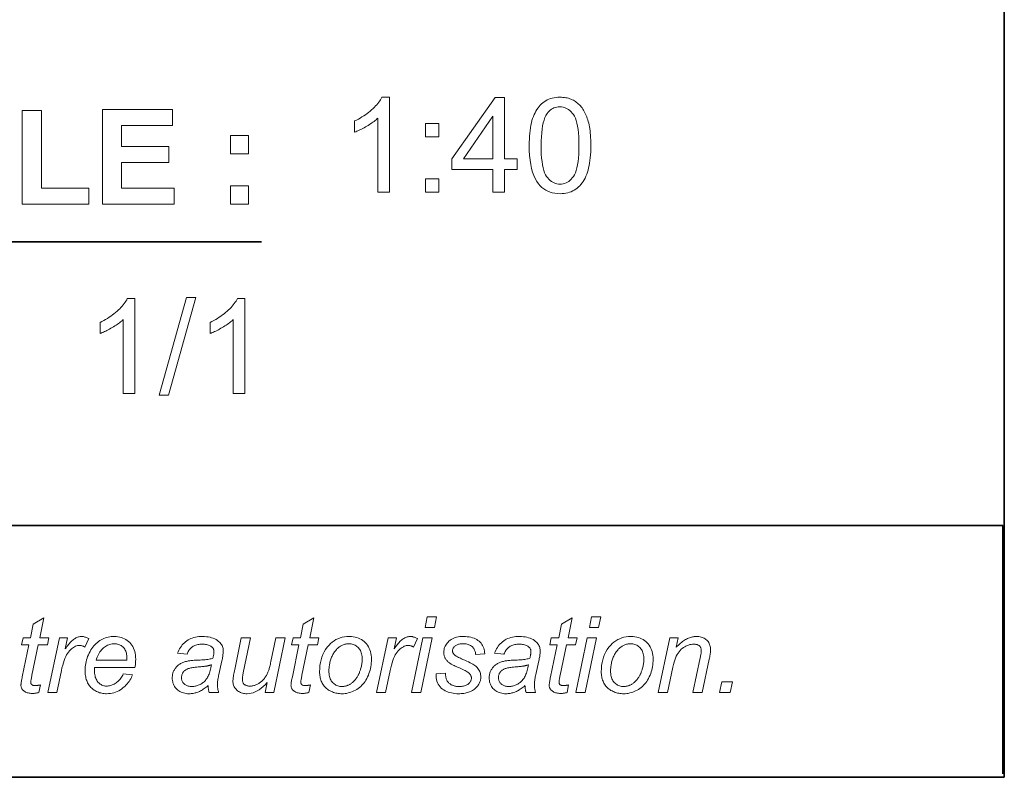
# Model space of a CAD drawing. Extents: x 10 to 410, y 10 to 287.
# Tile 18 of 21: x 384 to 410, y 10 to 30. Entities that reach past the tile are written whole.
import ezdxf

# ---------------------------------------------------------------- set-up
doc = ezdxf.new("R2010")
doc.units = 0

msp = doc.modelspace()

# ---------------------------------------------------------------- linework, layer by layer
at = {"color": 7, "lineweight": 35}
for p, q in [((410, 10), (410, 287)), ((409.96, 16.669), (269.696, 16.669)), ((10, 10), (410, 10))]:
    msp.add_line(p, q, dxfattribs=at)
at = {"color": 7, "lineweight": 35, "ltscale": 0.46082}
msp.add_line((371.912, 24.174), (390.345, 24.174), dxfattribs=at)
at = {"color": 7, "lineweight": 35, "ltscale": 0.164412}
msp.add_line((409.96, 10.093), (409.96, 16.669), dxfattribs=at)
at = {"color": 7, "lineweight": 13}
for points in [[(393.73, 25.492), (393.423, 25.492), (393.423, 27.448), (393.4, 27.427), (393.376, 27.405), (393.351, 27.384), (393.324, 27.363), (393.295, 27.342), (393.265, 27.321), (393.234, 27.3), (393.202, 27.279), (393.168, 27.257), (393.133, 27.236), (393.097, 27.216), (393.062, 27.196), (393.028, 27.178), (392.994, 27.16), (392.962, 27.144), (392.93, 27.128), (392.899, 27.114), (392.868, 27.101), (392.838, 27.089), (392.809, 27.078), (392.809, 27.374), (392.86, 27.399), (392.91, 27.425), (392.958, 27.452), (393.005, 27.479), (393.051, 27.508), (393.095, 27.538), (393.138, 27.569), (393.18, 27.601), (393.22, 27.634), (393.26, 27.668), (393.297, 27.702), (393.332, 27.736), (393.365, 27.77), (393.396, 27.804), (393.424, 27.837), (393.45, 27.871), (393.474, 27.904), (393.496, 27.937), (393.515, 27.969), (393.532, 28.002), (393.73, 28.002)], [(396.471, 25.492), (396.471, 26.09), (395.386, 26.09), (395.386, 26.372), (396.527, 27.992), (396.778, 27.992), (396.778, 26.372), (397.115, 26.372), (397.115, 26.09), (396.778, 26.09), (396.778, 25.492)], [(397.429, 26.725), (397.43, 26.812), (397.433, 26.895), (397.437, 26.975), (397.444, 27.052), (397.452, 27.125), (397.462, 27.194), (397.474, 27.261), (397.487, 27.323), (397.503, 27.383), (397.52, 27.438), (397.539, 27.491), (397.56, 27.541), (397.583, 27.589), (397.607, 27.635), (397.634, 27.678), (397.662, 27.718), (397.691, 27.756), (397.723, 27.792), (397.756, 27.825), (397.791, 27.855), (397.828, 27.883), (397.867, 27.908), (397.908, 27.93), (397.95, 27.949), (397.995, 27.965), (398.041, 27.978), (398.089, 27.989), (398.139, 27.996), (398.191, 28), (398.244, 28.002), (398.284, 28.001), (398.323, 27.999), (398.361, 27.995), (398.397, 27.989), (398.433, 27.982), (398.468, 27.973), (398.502, 27.962), (398.535, 27.95), (398.566, 27.936), (398.597, 27.921), (398.627, 27.904), (398.656, 27.886), (398.684, 27.866), (398.71, 27.845), (398.736, 27.822), (398.76, 27.798), (398.784, 27.772), (398.806, 27.745), (398.828, 27.717), (398.848, 27.687), (398.867, 27.656), (398.886, 27.624), (398.903, 27.59), (398.92, 27.555), (398.936, 27.518), (398.951, 27.48), (398.965, 27.441), (398.979, 27.401), (398.991, 27.359), (399.003, 27.316), (399.014, 27.27), (399.023, 27.222), (399.032, 27.17), (399.039, 27.116), (399.045, 27.058), (399.05, 26.998), (399.054, 26.934), (399.057, 26.867), (399.059, 26.797), (399.059, 26.725), (399.058, 26.638), (399.056, 26.555), (399.051, 26.476), (399.045, 26.4), (399.037, 26.327), (399.027, 26.258), (399.015, 26.192), (399.002, 26.129), (398.986, 26.07), (398.969, 26.014), (398.95, 25.962), (398.929, 25.911), (398.907, 25.863), (398.882, 25.818), (398.856, 25.775), (398.828, 25.734), (398.799, 25.696), (398.767, 25.66), (398.734, 25.627), (398.699, 25.597), (398.662, 25.569), (398.623, 25.543), (398.582, 25.521), (398.54, 25.502), (398.495, 25.486), (398.449, 25.473), (398.4, 25.462), (398.35, 25.455), (398.298, 25.451), (398.244, 25.449), (398.173, 25.452), (398.106, 25.459), (398.041, 25.472), (397.98, 25.491), (397.921, 25.514), (397.866, 25.542), (397.814, 25.576), (397.765, 25.615), (397.719, 25.659), (397.676, 25.708), (397.629, 25.775), (397.587, 25.849), (397.55, 25.931), (397.518, 26.021), (397.491, 26.118), (397.469, 26.224), (397.451, 26.337), (397.439, 26.459), (397.432, 26.588)], [(384.017, 25.174), (384.017, 27.654), (384.521, 27.654), (384.521, 25.595), (385.776, 25.595), (385.776, 25.174)], [(386.136, 25.174), (386.136, 27.674), (387.99, 27.674), (387.99, 27.251), (386.641, 27.251), (386.641, 26.697), (387.896, 26.697), (387.896, 26.276), (386.641, 26.276), (386.641, 25.595), (388.038, 25.595), (388.038, 25.174)], [(397.745, 26.725), (397.746, 26.606), (397.75, 26.495), (397.758, 26.392), (397.768, 26.298), (397.781, 26.212), (397.796, 26.134), (397.815, 26.065), (397.837, 26.003), (397.861, 25.95), (397.889, 25.905), (397.918, 25.867), (397.949, 25.832), (397.981, 25.801), (398.015, 25.775), (398.05, 25.752), (398.086, 25.734), (398.123, 25.72), (398.162, 25.71), (398.203, 25.703), (398.244, 25.701), (398.286, 25.703), (398.326, 25.71), (398.365, 25.72), (398.403, 25.734), (398.439, 25.753), (398.474, 25.775), (398.507, 25.802), (398.539, 25.832), (398.57, 25.867), (398.6, 25.906), (398.627, 25.951), (398.652, 26.004), (398.673, 26.066), (398.692, 26.135), (398.708, 26.213), (398.721, 26.299), (398.731, 26.393), (398.738, 26.495), (398.742, 26.606), (398.744, 26.725), (398.742, 26.844), (398.738, 26.955), (398.731, 27.058), (398.721, 27.152), (398.708, 27.238), (398.692, 27.316), (398.673, 27.386), (398.652, 27.447), (398.627, 27.5), (398.6, 27.545), (398.57, 27.583), (398.539, 27.618), (398.507, 27.648), (398.473, 27.675), (398.438, 27.697), (398.401, 27.715), (398.363, 27.73), (398.324, 27.74), (398.283, 27.746), (398.241, 27.748), (398.199, 27.746), (398.16, 27.741), (398.122, 27.732), (398.085, 27.719), (398.051, 27.703), (398.018, 27.683), (397.987, 27.66), (397.957, 27.633), (397.929, 27.603), (397.903, 27.569), (397.873, 27.519), (397.846, 27.462), (397.822, 27.397), (397.802, 27.324), (397.784, 27.243), (397.77, 27.155), (397.759, 27.059), (397.751, 26.955), (397.746, 26.844)], [(396.471, 26.372), (396.471, 27.499), (395.688, 26.372)], [(394.687, 26.953), (394.687, 27.303), (395.036, 27.303), (395.036, 26.953)], [(389.525, 26.506), (389.525, 26.985), (390.004, 26.985), (390.004, 26.506)], [(394.687, 25.492), (394.687, 25.841), (395.036, 25.841), (395.036, 25.492)], [(389.525, 25.174), (389.525, 25.653), (390.004, 25.653), (390.004, 25.174)], [(386.993, 20.161), (386.687, 20.161), (386.687, 22.117), (386.664, 22.095), (386.639, 22.074), (386.614, 22.053), (386.587, 22.032), (386.558, 22.011), (386.529, 21.99), (386.497, 21.969), (386.465, 21.947), (386.431, 21.926), (386.396, 21.905), (386.36, 21.885), (386.325, 21.865), (386.291, 21.846), (386.258, 21.829), (386.225, 21.813), (386.193, 21.797), (386.162, 21.783), (386.131, 21.77), (386.102, 21.758), (386.073, 21.747), (386.073, 22.043), (386.123, 22.068), (386.173, 22.094), (386.221, 22.121), (386.268, 22.148), (386.314, 22.177), (386.358, 22.207), (386.401, 22.238), (386.443, 22.27), (386.484, 22.303), (386.523, 22.337), (386.56, 22.371), (386.595, 22.405), (386.628, 22.439), (386.659, 22.473), (386.687, 22.506), (386.714, 22.54), (386.737, 22.573), (386.759, 22.606), (386.779, 22.638), (386.796, 22.671), (386.993, 22.671)], [(387.635, 20.118), (388.359, 22.703), (388.605, 22.703), (387.882, 20.118)], [(389.906, 20.161), (389.599, 20.161), (389.599, 22.117), (389.576, 22.095), (389.552, 22.074), (389.526, 22.053), (389.499, 22.032), (389.471, 22.011), (389.441, 21.99), (389.41, 21.969), (389.378, 21.947), (389.344, 21.926), (389.308, 21.905), (389.273, 21.885), (389.238, 21.865), (389.204, 21.846), (389.17, 21.829), (389.138, 21.813), (389.106, 21.797), (389.075, 21.783), (389.044, 21.77), (389.014, 21.758), (388.985, 21.747), (388.985, 22.043), (389.036, 22.068), (389.086, 22.094), (389.134, 22.121), (389.181, 22.148), (389.227, 22.177), (389.271, 22.207), (389.314, 22.238), (389.356, 22.27), (389.396, 22.303), (389.435, 22.337), (389.473, 22.371), (389.508, 22.405), (389.541, 22.439), (389.572, 22.473), (389.6, 22.506), (389.626, 22.54), (389.65, 22.573), (389.672, 22.606), (389.691, 22.638), (389.708, 22.671), (389.906, 22.671)], [(384.495, 12.446), (384.454, 12.245), (384.436, 12.24), (384.419, 12.236), (384.401, 12.233), (384.384, 12.23), (384.366, 12.227), (384.349, 12.225), (384.332, 12.223), (384.315, 12.222), (384.299, 12.222), (384.282, 12.221), (384.253, 12.222), (384.225, 12.224), (384.199, 12.228), (384.174, 12.233), (384.15, 12.239), (384.127, 12.247), (384.105, 12.257), (384.085, 12.268), (384.065, 12.28), (384.047, 12.294), (384.035, 12.305), (384.024, 12.317), (384.014, 12.33), (384.005, 12.344), (383.998, 12.358), (383.992, 12.373), (383.988, 12.389), (383.984, 12.406), (383.982, 12.424), (383.982, 12.442), (383.982, 12.453), (383.983, 12.466), (383.985, 12.482), (383.987, 12.5), (383.991, 12.521), (383.995, 12.544), (383.999, 12.57), (384.004, 12.598), (384.01, 12.629), (384.017, 12.662), (384.193, 13.504), (383.998, 13.504), (384.038, 13.695), (384.233, 13.695), (384.308, 14.051), (384.59, 14.221), (384.48, 13.695), (384.723, 13.695), (384.682, 13.504), (384.44, 13.504), (384.272, 12.703), (384.266, 12.674), (384.261, 12.647), (384.256, 12.622), (384.252, 12.6), (384.249, 12.581), (384.246, 12.564), (384.244, 12.549), (384.242, 12.537), (384.241, 12.527), (384.241, 12.52), (384.241, 12.512), (384.242, 12.503), (384.243, 12.496), (384.245, 12.488), (384.247, 12.482), (384.25, 12.475), (384.253, 12.469), (384.257, 12.463), (384.261, 12.458), (384.266, 12.453), (384.272, 12.449), (384.278, 12.445), (384.284, 12.441), (384.292, 12.438), (384.299, 12.436), (384.308, 12.434), (384.317, 12.432), (384.327, 12.431), (384.338, 12.43), (384.349, 12.43), (384.365, 12.43), (384.381, 12.431), (384.396, 12.432), (384.411, 12.433), (384.426, 12.434), (384.441, 12.436), (384.455, 12.438), (384.468, 12.441), (384.482, 12.443)], [(391.639, 12.446), (391.598, 12.245), (391.581, 12.24), (391.563, 12.236), (391.546, 12.233), (391.528, 12.23), (391.511, 12.227), (391.494, 12.225), (391.477, 12.223), (391.46, 12.222), (391.443, 12.222), (391.426, 12.221), (391.398, 12.222), (391.37, 12.224), (391.343, 12.228), (391.318, 12.233), (391.294, 12.239), (391.271, 12.247), (391.25, 12.257), (391.229, 12.268), (391.21, 12.28), (391.192, 12.294), (391.179, 12.305), (391.168, 12.317), (391.158, 12.33), (391.15, 12.344), (391.143, 12.358), (391.137, 12.373), (391.132, 12.389), (391.129, 12.406), (391.127, 12.424), (391.126, 12.442), (391.127, 12.453), (391.128, 12.466), (391.13, 12.482), (391.132, 12.5), (391.135, 12.521), (391.139, 12.544), (391.144, 12.57), (391.149, 12.598), (391.155, 12.629), (391.162, 12.662), (391.338, 13.504), (391.143, 13.504), (391.182, 13.695), (391.377, 13.695), (391.452, 14.051), (391.735, 14.221), (391.624, 13.695), (391.867, 13.695), (391.826, 13.504), (391.585, 13.504), (391.417, 12.703), (391.411, 12.674), (391.406, 12.647), (391.401, 12.622), (391.397, 12.6), (391.393, 12.581), (391.391, 12.564), (391.388, 12.549), (391.387, 12.537), (391.386, 12.527), (391.386, 12.52), (391.386, 12.512), (391.387, 12.503), (391.388, 12.496), (391.39, 12.488), (391.392, 12.482), (391.395, 12.475), (391.398, 12.469), (391.402, 12.463), (391.406, 12.458), (391.411, 12.453), (391.416, 12.449), (391.422, 12.445), (391.429, 12.441), (391.436, 12.438), (391.444, 12.436), (391.453, 12.434), (391.462, 12.432), (391.472, 12.431), (391.482, 12.43), (391.493, 12.43), (391.51, 12.43), (391.525, 12.431), (391.541, 12.432), (391.556, 12.433), (391.571, 12.434), (391.585, 12.436), (391.599, 12.438), (391.613, 12.441), (391.626, 12.443)], [(394.673, 13.966), (394.732, 14.246), (394.978, 14.246), (394.919, 13.966)], [(398.471, 12.446), (398.431, 12.245), (398.413, 12.24), (398.395, 12.236), (398.378, 12.233), (398.361, 12.23), (398.343, 12.227), (398.326, 12.225), (398.309, 12.223), (398.292, 12.222), (398.275, 12.222), (398.259, 12.221), (398.23, 12.222), (398.202, 12.224), (398.176, 12.228), (398.15, 12.233), (398.126, 12.239), (398.103, 12.247), (398.082, 12.257), (398.061, 12.268), (398.042, 12.28), (398.024, 12.294), (398.012, 12.305), (398, 12.317), (397.991, 12.33), (397.982, 12.344), (397.975, 12.358), (397.969, 12.373), (397.964, 12.389), (397.961, 12.406), (397.959, 12.424), (397.959, 12.442), (397.959, 12.453), (397.96, 12.466), (397.962, 12.482), (397.964, 12.5), (397.967, 12.521), (397.971, 12.544), (397.976, 12.57), (397.981, 12.598), (397.987, 12.629), (397.994, 12.662), (398.17, 13.504), (397.975, 13.504), (398.014, 13.695), (398.21, 13.695), (398.285, 14.051), (398.567, 14.221), (398.457, 13.695), (398.699, 13.695), (398.658, 13.504), (398.417, 13.504), (398.249, 12.703), (398.243, 12.674), (398.238, 12.647), (398.233, 12.622), (398.229, 12.6), (398.226, 12.581), (398.223, 12.564), (398.221, 12.549), (398.219, 12.537), (398.218, 12.527), (398.218, 12.52), (398.218, 12.512), (398.219, 12.503), (398.22, 12.496), (398.222, 12.488), (398.224, 12.482), (398.227, 12.475), (398.23, 12.469), (398.234, 12.463), (398.238, 12.458), (398.243, 12.453), (398.248, 12.449), (398.254, 12.445), (398.261, 12.441), (398.268, 12.438), (398.276, 12.436), (398.285, 12.434), (398.294, 12.432), (398.304, 12.431), (398.314, 12.43), (398.326, 12.43), (398.342, 12.43), (398.358, 12.431), (398.373, 12.432), (398.388, 12.433), (398.403, 12.434), (398.417, 12.436), (398.431, 12.438), (398.445, 12.441), (398.458, 12.443)], [(399.021, 13.966), (399.08, 14.246), (399.326, 14.246), (399.267, 13.966)], [(384.694, 12.246), (384.997, 13.695), (385.215, 13.695), (385.154, 13.399), (385.176, 13.431), (385.198, 13.462), (385.22, 13.492), (385.242, 13.519), (385.264, 13.545), (385.286, 13.569), (385.308, 13.591), (385.33, 13.611), (385.351, 13.63), (385.373, 13.647), (385.394, 13.662), (385.416, 13.676), (385.437, 13.688), (385.459, 13.699), (385.481, 13.707), (385.503, 13.715), (385.525, 13.72), (385.547, 13.724), (385.569, 13.727), (385.592, 13.727), (385.607, 13.727), (385.622, 13.725), (385.639, 13.723), (385.656, 13.719), (385.674, 13.714), (385.692, 13.708), (385.711, 13.701), (385.731, 13.693), (385.752, 13.684), (385.773, 13.674), (385.672, 13.445), (385.659, 13.454), (385.646, 13.462), (385.632, 13.469), (385.619, 13.475), (385.605, 13.48), (385.591, 13.484), (385.576, 13.487), (385.562, 13.49), (385.547, 13.491), (385.532, 13.491), (385.506, 13.49), (385.479, 13.486), (385.453, 13.478), (385.427, 13.468), (385.4, 13.455), (385.374, 13.439), (385.347, 13.421), (385.32, 13.399), (385.293, 13.374), (385.266, 13.347), (385.239, 13.316), (385.213, 13.28), (385.189, 13.239), (385.166, 13.194), (385.144, 13.145), (385.123, 13.09), (385.103, 13.031), (385.085, 12.968), (385.067, 12.9), (385.051, 12.827), (384.929, 12.246)], [(386.688, 12.738), (386.929, 12.714), (386.917, 12.678), (386.902, 12.643), (386.885, 12.608), (386.866, 12.574), (386.843, 12.54), (386.818, 12.506), (386.79, 12.472), (386.76, 12.439), (386.726, 12.407), (386.69, 12.374), (386.653, 12.344), (386.613, 12.316), (386.572, 12.292), (386.53, 12.271), (386.486, 12.253), (386.441, 12.239), (386.395, 12.228), (386.347, 12.22), (386.297, 12.215), (386.246, 12.213), (386.214, 12.214), (386.183, 12.216), (386.152, 12.22), (386.122, 12.225), (386.092, 12.232), (386.063, 12.24), (386.034, 12.25), (386.006, 12.261), (385.978, 12.273), (385.951, 12.288), (385.925, 12.303), (385.9, 12.32), (385.876, 12.338), (385.854, 12.358), (385.833, 12.379), (385.813, 12.401), (385.794, 12.425), (385.777, 12.45), (385.761, 12.476), (385.746, 12.504), (385.733, 12.533), (385.721, 12.562), (385.711, 12.592), (385.701, 12.624), (385.694, 12.656), (385.687, 12.688), (385.682, 12.722), (385.679, 12.756), (385.677, 12.791), (385.676, 12.827), (385.677, 12.874), (385.681, 12.921), (385.686, 12.968), (385.694, 13.015), (385.704, 13.061), (385.716, 13.107), (385.73, 13.152), (385.746, 13.198), (385.765, 13.243), (385.786, 13.288), (385.809, 13.331), (385.832, 13.372), (385.858, 13.411), (385.884, 13.448), (385.912, 13.482), (385.941, 13.514), (385.971, 13.544), (386.003, 13.571), (386.036, 13.596), (386.07, 13.619), (386.106, 13.64), (386.141, 13.658), (386.178, 13.674), (386.215, 13.688), (386.252, 13.7), (386.29, 13.71), (386.329, 13.718), (386.368, 13.723), (386.408, 13.726), (386.448, 13.727), (386.499, 13.726), (386.548, 13.721), (386.594, 13.713), (386.639, 13.702), (386.681, 13.687), (386.722, 13.67), (386.76, 13.649), (386.796, 13.624), (386.83, 13.597), (386.862, 13.567), (386.892, 13.533), (386.918, 13.497), (386.941, 13.459), (386.961, 13.419), (386.979, 13.376), (386.992, 13.331), (387.003, 13.284), (387.011, 13.234), (387.016, 13.182), (387.017, 13.127), (387.017, 13.106), (387.016, 13.084), (387.016, 13.063), (387.014, 13.041), (387.012, 13.019), (387.01, 12.998), (387.008, 12.976), (387.005, 12.953), (387.002, 12.931), (386.998, 12.909), (385.931, 12.909), (385.93, 12.901), (385.929, 12.892), (385.928, 12.884), (385.928, 12.876), (385.927, 12.869), (385.927, 12.861), (385.926, 12.854), (385.926, 12.847), (385.926, 12.839), (385.926, 12.833), (385.927, 12.793), (385.93, 12.755), (385.934, 12.719), (385.941, 12.685), (385.949, 12.653), (385.959, 12.623), (385.972, 12.595), (385.986, 12.569), (386.001, 12.545), (386.019, 12.522), (386.038, 12.502), (386.058, 12.484), (386.079, 12.468), (386.101, 12.454), (386.123, 12.442), (386.146, 12.432), (386.17, 12.425), (386.195, 12.419), (386.221, 12.416), (386.248, 12.415), (386.273, 12.416), (386.298, 12.418), (386.324, 12.423), (386.349, 12.428), (386.374, 12.436), (386.399, 12.445), (386.423, 12.456), (386.448, 12.468), (386.473, 12.482), (386.497, 12.498), (386.521, 12.516), (386.544, 12.535), (386.566, 12.555), (386.587, 12.577), (386.607, 12.6), (386.625, 12.625), (386.643, 12.651), (386.659, 12.679), (386.674, 12.708)], [(388.931, 12.426), (388.906, 12.404), (388.88, 12.384), (388.855, 12.365), (388.83, 12.347), (388.805, 12.33), (388.781, 12.315), (388.756, 12.3), (388.732, 12.287), (388.708, 12.275), (388.684, 12.264), (388.66, 12.255), (388.636, 12.246), (388.612, 12.238), (388.587, 12.232), (388.562, 12.226), (388.536, 12.221), (388.51, 12.218), (388.484, 12.215), (388.457, 12.214), (388.431, 12.213), (388.391, 12.214), (388.353, 12.218), (388.317, 12.224), (388.283, 12.232), (388.249, 12.243), (388.218, 12.256), (388.188, 12.271), (388.159, 12.289), (388.133, 12.309), (388.107, 12.331), (388.084, 12.355), (388.063, 12.381), (388.045, 12.408), (388.029, 12.436), (388.015, 12.466), (388.004, 12.497), (387.996, 12.529), (387.989, 12.562), (387.986, 12.597), (387.984, 12.633), (387.985, 12.657), (387.987, 12.681), (387.989, 12.704), (387.993, 12.726), (387.998, 12.748), (388.004, 12.769), (388.012, 12.79), (388.02, 12.81), (388.029, 12.829), (388.04, 12.848), (388.051, 12.867), (388.063, 12.884), (388.076, 12.901), (388.09, 12.917), (388.104, 12.932), (388.119, 12.947), (388.135, 12.961), (388.151, 12.974), (388.168, 12.987), (388.186, 12.998), (388.205, 13.009), (388.225, 13.02), (388.245, 13.029), (388.266, 13.038), (388.288, 13.047), (388.311, 13.055), (388.334, 13.062), (388.359, 13.068), (388.384, 13.074), (388.41, 13.079), (388.428, 13.083), (388.449, 13.086), (388.474, 13.089), (388.501, 13.091), (388.531, 13.094), (388.564, 13.097), (388.6, 13.099), (388.639, 13.101), (388.681, 13.103), (388.726, 13.105), (388.771, 13.108), (388.814, 13.11), (388.854, 13.114), (388.891, 13.118), (388.926, 13.122), (388.958, 13.128), (388.987, 13.133), (389.014, 13.14), (389.038, 13.147), (389.06, 13.155), (389.065, 13.174), (389.07, 13.194), (389.074, 13.212), (389.078, 13.23), (389.081, 13.247), (389.084, 13.263), (389.086, 13.279), (389.087, 13.294), (389.088, 13.309), (389.088, 13.322), (389.088, 13.339), (389.086, 13.355), (389.083, 13.371), (389.078, 13.385), (389.072, 13.399), (389.066, 13.412), (389.057, 13.425), (389.048, 13.436), (389.037, 13.447), (389.025, 13.457), (389.007, 13.47), (388.988, 13.482), (388.967, 13.492), (388.944, 13.501), (388.92, 13.509), (388.894, 13.515), (388.866, 13.519), (388.837, 13.523), (388.807, 13.525), (388.774, 13.526), (388.744, 13.525), (388.714, 13.523), (388.686, 13.519), (388.659, 13.515), (388.633, 13.508), (388.608, 13.501), (388.584, 13.492), (388.562, 13.481), (388.54, 13.47), (388.52, 13.457), (388.501, 13.442), (388.483, 13.427), (388.465, 13.41), (388.449, 13.392), (388.435, 13.373), (388.421, 13.353), (388.408, 13.332), (388.396, 13.309), (388.386, 13.286), (388.376, 13.261), (388.126, 13.283), (388.143, 13.325), (388.16, 13.365), (388.18, 13.403), (388.202, 13.439), (388.225, 13.473), (388.25, 13.505), (388.277, 13.535), (388.306, 13.563), (388.336, 13.589), (388.368, 13.613), (388.403, 13.635), (388.438, 13.654), (388.476, 13.671), (388.515, 13.686), (388.556, 13.699), (388.599, 13.709), (388.643, 13.717), (388.689, 13.723), (388.737, 13.726), (388.787, 13.727), (388.839, 13.726), (388.89, 13.722), (388.938, 13.716), (388.984, 13.707), (389.027, 13.695), (389.069, 13.681), (389.108, 13.665), (389.145, 13.645), (389.18, 13.624), (389.212, 13.599), (389.235, 13.58), (389.256, 13.559), (389.274, 13.537), (389.289, 13.514), (389.302, 13.489), (389.313, 13.464), (389.322, 13.437), (389.328, 13.41), (389.331, 13.381), (389.332, 13.351), (389.332, 13.327), (389.331, 13.303), (389.329, 13.278), (389.327, 13.252), (389.324, 13.226), (389.32, 13.199), (389.316, 13.171), (389.311, 13.142), (389.305, 13.112), (389.298, 13.082), (389.218, 12.722), (389.211, 12.688), (389.204, 12.656), (389.198, 12.625), (389.193, 12.595), (389.189, 12.566), (389.186, 12.539), (389.183, 12.513), (389.181, 12.488), (389.18, 12.465), (389.18, 12.442), (389.18, 12.428), (389.181, 12.413), (389.182, 12.396), (389.184, 12.378), (389.187, 12.359), (389.19, 12.339), (389.194, 12.317), (389.199, 12.295), (389.204, 12.271), (389.21, 12.246), (388.96, 12.246), (388.956, 12.26), (388.952, 12.276), (388.949, 12.292), (388.945, 12.309), (388.943, 12.326), (388.94, 12.345), (388.937, 12.364), (388.935, 12.384), (388.933, 12.405)], [(390.497, 12.508), (390.445, 12.452), (390.393, 12.402), (390.34, 12.358), (390.287, 12.319), (390.234, 12.287), (390.18, 12.26), (390.127, 12.24), (390.073, 12.225), (390.018, 12.216), (389.964, 12.213), (389.931, 12.214), (389.899, 12.217), (389.869, 12.222), (389.84, 12.229), (389.812, 12.237), (389.786, 12.248), (389.761, 12.26), (389.737, 12.275), (389.714, 12.291), (389.693, 12.309), (389.674, 12.329), (389.656, 12.35), (389.641, 12.371), (389.627, 12.393), (389.616, 12.416), (389.607, 12.44), (389.599, 12.465), (389.594, 12.491), (389.591, 12.517), (389.59, 12.545), (389.591, 12.564), (389.592, 12.586), (389.594, 12.611), (389.598, 12.639), (389.602, 12.669), (389.607, 12.702), (389.613, 12.737), (389.62, 12.775), (389.628, 12.815), (389.637, 12.858), (389.811, 13.695), (390.058, 13.695), (389.864, 12.768), (389.86, 12.746), (389.856, 12.724), (389.852, 12.704), (389.849, 12.684), (389.846, 12.665), (389.844, 12.648), (389.842, 12.631), (389.841, 12.616), (389.84, 12.602), (389.84, 12.588), (389.84, 12.572), (389.842, 12.557), (389.844, 12.542), (389.848, 12.529), (389.852, 12.516), (389.858, 12.503), (389.864, 12.491), (389.872, 12.481), (389.88, 12.47), (389.89, 12.461), (389.9, 12.452), (389.911, 12.444), (389.924, 12.437), (389.937, 12.432), (389.951, 12.427), (389.966, 12.422), (389.982, 12.419), (389.999, 12.417), (390.017, 12.416), (390.036, 12.415), (390.057, 12.416), (390.078, 12.417), (390.098, 12.42), (390.118, 12.423), (390.139, 12.428), (390.159, 12.433), (390.179, 12.44), (390.199, 12.447), (390.219, 12.456), (390.239, 12.466), (390.258, 12.476), (390.277, 12.487), (390.296, 12.499), (390.314, 12.512), (390.331, 12.525), (390.348, 12.539), (390.364, 12.554), (390.38, 12.569), (390.395, 12.585), (390.409, 12.602), (390.423, 12.619), (390.437, 12.638), (390.45, 12.656), (390.462, 12.676), (390.474, 12.696), (390.486, 12.716), (390.497, 12.738), (390.507, 12.76), (390.517, 12.782), (390.526, 12.805), (390.532, 12.821), (390.538, 12.84), (390.545, 12.86), (390.552, 12.883), (390.558, 12.909), (390.566, 12.936), (390.573, 12.966), (390.58, 12.998), (390.588, 13.032), (390.596, 13.069), (390.727, 13.695), (390.974, 13.695), (390.671, 12.246), (390.443, 12.246)], [(391.882, 12.796), (391.885, 12.879), (391.892, 12.96), (391.905, 13.037), (391.922, 13.112), (391.945, 13.183), (391.972, 13.252), (392.004, 13.318), (392.042, 13.381), (392.084, 13.441), (392.132, 13.498), (392.174, 13.542), (392.219, 13.581), (392.267, 13.615), (392.317, 13.645), (392.37, 13.67), (392.425, 13.691), (392.483, 13.707), (392.543, 13.718), (392.606, 13.725), (392.672, 13.727), (392.723, 13.726), (392.773, 13.721), (392.82, 13.713), (392.865, 13.701), (392.909, 13.687), (392.95, 13.669), (392.989, 13.647), (393.026, 13.623), (393.061, 13.595), (393.094, 13.564), (393.125, 13.53), (393.152, 13.494), (393.176, 13.455), (393.197, 13.414), (393.215, 13.371), (393.229, 13.326), (393.24, 13.278), (393.248, 13.229), (393.253, 13.176), (393.255, 13.122), (393.254, 13.072), (393.251, 13.023), (393.246, 12.975), (393.238, 12.928), (393.229, 12.881), (393.218, 12.835), (393.205, 12.789), (393.19, 12.745), (393.173, 12.701), (393.154, 12.657), (393.133, 12.615), (393.11, 12.575), (393.085, 12.537), (393.059, 12.501), (393.031, 12.467), (393.002, 12.435), (392.971, 12.406), (392.938, 12.378), (392.903, 12.352), (392.866, 12.328), (392.829, 12.306), (392.791, 12.287), (392.753, 12.269), (392.714, 12.254), (392.675, 12.242), (392.636, 12.232), (392.596, 12.223), (392.556, 12.218), (392.515, 12.214), (392.474, 12.213), (392.441, 12.214), (392.408, 12.216), (392.375, 12.22), (392.344, 12.225), (392.313, 12.231), (392.282, 12.239), (392.252, 12.249), (392.223, 12.259), (392.195, 12.272), (392.167, 12.285), (392.14, 12.301), (392.114, 12.317), (392.089, 12.334), (392.066, 12.353), (392.044, 12.373), (392.024, 12.394), (392.005, 12.416), (391.987, 12.44), (391.97, 12.464), (391.955, 12.49), (391.941, 12.517), (391.929, 12.545), (391.918, 12.573), (391.908, 12.603), (391.9, 12.633), (391.894, 12.664), (391.889, 12.695), (391.885, 12.728), (391.883, 12.761)], [(393.392, 12.246), (393.695, 13.695), (393.914, 13.695), (393.852, 13.399), (393.874, 13.431), (393.897, 13.462), (393.919, 13.492), (393.941, 13.519), (393.963, 13.545), (393.985, 13.569), (394.006, 13.591), (394.028, 13.611), (394.05, 13.63), (394.071, 13.647), (394.093, 13.662), (394.114, 13.676), (394.136, 13.688), (394.158, 13.699), (394.179, 13.707), (394.201, 13.715), (394.223, 13.72), (394.246, 13.724), (394.268, 13.727), (394.29, 13.727), (394.305, 13.727), (394.321, 13.725), (394.337, 13.723), (394.354, 13.719), (394.372, 13.714), (394.391, 13.708), (394.41, 13.701), (394.43, 13.693), (394.45, 13.684), (394.471, 13.674), (394.371, 13.445), (394.358, 13.454), (394.344, 13.462), (394.331, 13.469), (394.317, 13.475), (394.303, 13.48), (394.289, 13.484), (394.275, 13.487), (394.26, 13.49), (394.245, 13.491), (394.23, 13.491), (394.204, 13.49), (394.178, 13.486), (394.152, 13.478), (394.125, 13.468), (394.099, 13.455), (394.072, 13.439), (394.045, 13.421), (394.018, 13.399), (393.991, 13.374), (393.964, 13.347), (393.937, 13.316), (393.912, 13.28), (393.887, 13.239), (393.864, 13.194), (393.842, 13.145), (393.821, 13.09), (393.802, 13.031), (393.783, 12.968), (393.766, 12.9), (393.75, 12.827), (393.627, 12.246)], [(394.313, 12.246), (394.616, 13.695), (394.863, 13.695), (394.56, 12.246)], [(394.967, 12.741), (395.214, 12.756), (395.214, 12.735), (395.215, 12.715), (395.217, 12.695), (395.219, 12.676), (395.222, 12.658), (395.225, 12.64), (395.23, 12.623), (395.235, 12.606), (395.24, 12.59), (395.246, 12.575), (395.254, 12.56), (395.262, 12.546), (395.271, 12.532), (395.281, 12.519), (395.293, 12.506), (395.306, 12.494), (395.319, 12.483), (395.334, 12.472), (395.35, 12.462), (395.367, 12.452), (395.385, 12.443), (395.404, 12.435), (395.423, 12.428), (395.442, 12.421), (395.462, 12.416), (395.483, 12.412), (395.505, 12.408), (395.527, 12.406), (395.549, 12.405), (395.572, 12.404), (395.604, 12.405), (395.635, 12.407), (395.663, 12.41), (395.69, 12.415), (395.716, 12.421), (395.739, 12.428), (395.762, 12.436), (395.782, 12.446), (395.801, 12.457), (395.818, 12.47), (395.834, 12.483), (395.848, 12.497), (395.86, 12.511), (395.87, 12.526), (395.879, 12.541), (395.887, 12.557), (395.893, 12.573), (395.897, 12.589), (395.899, 12.606), (395.9, 12.624), (395.899, 12.637), (395.898, 12.649), (395.895, 12.662), (395.892, 12.674), (395.888, 12.686), (395.882, 12.698), (395.876, 12.71), (395.868, 12.722), (395.86, 12.734), (395.851, 12.745), (395.839, 12.757), (395.825, 12.769), (395.807, 12.782), (395.787, 12.795), (395.764, 12.809), (395.738, 12.824), (395.709, 12.838), (395.677, 12.854), (395.642, 12.87), (395.605, 12.886), (395.567, 12.903), (395.532, 12.918), (395.5, 12.932), (395.47, 12.946), (395.444, 12.958), (395.42, 12.969), (395.4, 12.979), (395.382, 12.989), (395.367, 12.997), (395.354, 13.004), (395.336, 13.016), (395.319, 13.028), (395.303, 13.04), (395.288, 13.052), (395.274, 13.065), (395.261, 13.079), (395.248, 13.092), (395.237, 13.107), (395.226, 13.121), (395.216, 13.136), (395.208, 13.151), (395.2, 13.167), (395.193, 13.184), (395.187, 13.2), (395.182, 13.217), (395.177, 13.235), (395.174, 13.253), (395.172, 13.272), (395.17, 13.291), (395.17, 13.31), (395.171, 13.344), (395.175, 13.377), (395.182, 13.409), (395.192, 13.44), (395.204, 13.47), (395.219, 13.499), (395.237, 13.527), (395.257, 13.554), (395.281, 13.58), (395.306, 13.605), (395.335, 13.628), (395.365, 13.649), (395.398, 13.667), (395.433, 13.683), (395.47, 13.697), (395.509, 13.708), (395.551, 13.716), (395.595, 13.723), (395.64, 13.726), (395.688, 13.727), (395.742, 13.726), (395.792, 13.722), (395.84, 13.716), (395.886, 13.707), (395.929, 13.696), (395.969, 13.682), (396.007, 13.666), (396.042, 13.647), (396.074, 13.625), (396.104, 13.601), (396.131, 13.575), (396.155, 13.548), (396.177, 13.518), (396.196, 13.488), (396.212, 13.455), (396.226, 13.421), (396.236, 13.386), (396.244, 13.348), (396.249, 13.31), (396.252, 13.269), (396.01, 13.253), (396.008, 13.278), (396.005, 13.303), (396, 13.326), (395.993, 13.349), (395.984, 13.37), (395.974, 13.39), (395.963, 13.409), (395.949, 13.427), (395.934, 13.444), (395.918, 13.46), (395.899, 13.475), (395.88, 13.488), (395.859, 13.499), (395.836, 13.509), (395.812, 13.517), (395.787, 13.524), (395.76, 13.53), (395.732, 13.533), (395.702, 13.536), (395.671, 13.536), (395.646, 13.536), (395.622, 13.534), (395.599, 13.531), (395.577, 13.527), (395.557, 13.522), (395.537, 13.515), (395.519, 13.508), (395.502, 13.499), (395.486, 13.489), (395.471, 13.478), (395.458, 13.466), (395.446, 13.454), (395.435, 13.442), (395.426, 13.429), (395.418, 13.417), (395.412, 13.404), (395.407, 13.391), (395.403, 13.378), (395.401, 13.365), (395.401, 13.351), (395.401, 13.337), (395.403, 13.324), (395.406, 13.312), (395.41, 13.299), (395.416, 13.287), (395.423, 13.275), (395.431, 13.263), (395.44, 13.252), (395.45, 13.241), (395.462, 13.231), (395.471, 13.223), (395.484, 13.215), (395.498, 13.206), (395.515, 13.196), (395.535, 13.186), (395.558, 13.175), (395.583, 13.163), (395.61, 13.15), (395.641, 13.136), (395.673, 13.122), (395.728, 13.098), (395.779, 13.075), (395.825, 13.053), (395.867, 13.032), (395.905, 13.012), (395.938, 12.993), (395.968, 12.975), (395.993, 12.958), (396.014, 12.943), (396.031, 12.928), (396.053, 12.905), (396.073, 12.881), (396.091, 12.856), (396.106, 12.83), (396.119, 12.803), (396.129, 12.774), (396.138, 12.745), (396.143, 12.715), (396.147, 12.684), (396.148, 12.652), (396.148, 12.631), (396.146, 12.61), (396.142, 12.588), (396.138, 12.567), (396.132, 12.546), (396.124, 12.525), (396.116, 12.504), (396.106, 12.483), (396.095, 12.462), (396.082, 12.441), (396.068, 12.421), (396.053, 12.401), (396.036, 12.383), (396.018, 12.365), (395.998, 12.348), (395.978, 12.332), (395.955, 12.316), (395.932, 12.302), (395.907, 12.288), (395.88, 12.275), (395.852, 12.263), (395.824, 12.253), (395.794, 12.244), (395.764, 12.236), (395.732, 12.229), (395.7, 12.223), (395.666, 12.219), (395.632, 12.216), (395.597, 12.214), (395.56, 12.213), (395.511, 12.214), (395.463, 12.218), (395.416, 12.224), (395.371, 12.233), (395.328, 12.244), (395.286, 12.258), (395.246, 12.274), (395.207, 12.293), (395.169, 12.314), (395.133, 12.337), (395.1, 12.364), (395.07, 12.393), (395.044, 12.426), (395.022, 12.462), (395.004, 12.5), (394.989, 12.542), (394.978, 12.587), (394.97, 12.635), (394.967, 12.687)], [(397.317, 12.426), (397.292, 12.404), (397.266, 12.384), (397.241, 12.365), (397.216, 12.347), (397.191, 12.33), (397.167, 12.315), (397.142, 12.3), (397.118, 12.287), (397.094, 12.275), (397.07, 12.264), (397.047, 12.255), (397.022, 12.246), (396.998, 12.238), (396.973, 12.232), (396.948, 12.226), (396.922, 12.221), (396.896, 12.218), (396.87, 12.215), (396.844, 12.214), (396.817, 12.213), (396.777, 12.214), (396.74, 12.218), (396.703, 12.224), (396.669, 12.232), (396.636, 12.243), (396.604, 12.256), (396.574, 12.271), (396.546, 12.289), (396.519, 12.309), (396.493, 12.331), (396.47, 12.355), (396.449, 12.381), (396.431, 12.408), (396.415, 12.436), (396.401, 12.466), (396.39, 12.497), (396.382, 12.529), (396.375, 12.562), (396.372, 12.597), (396.371, 12.633), (396.371, 12.657), (396.373, 12.681), (396.376, 12.704), (396.379, 12.726), (396.384, 12.748), (396.39, 12.769), (396.398, 12.79), (396.406, 12.81), (396.415, 12.829), (396.426, 12.848), (396.437, 12.867), (396.449, 12.884), (396.462, 12.901), (396.476, 12.917), (396.49, 12.932), (396.505, 12.947), (396.521, 12.961), (396.537, 12.974), (396.555, 12.987), (396.572, 12.998), (396.591, 13.009), (396.611, 13.02), (396.631, 13.029), (396.652, 13.038), (396.674, 13.047), (396.697, 13.055), (396.72, 13.062), (396.745, 13.068), (396.77, 13.074), (396.796, 13.079), (396.814, 13.083), (396.835, 13.086), (396.86, 13.089), (396.887, 13.091), (396.917, 13.094), (396.95, 13.097), (396.986, 13.099), (397.025, 13.101), (397.067, 13.103), (397.112, 13.105), (397.157, 13.108), (397.2, 13.11), (397.24, 13.114), (397.277, 13.118), (397.312, 13.122), (397.344, 13.128), (397.373, 13.133), (397.4, 13.14), (397.424, 13.147), (397.446, 13.155), (397.451, 13.174), (397.456, 13.194), (397.46, 13.212), (397.464, 13.23), (397.467, 13.247), (397.47, 13.263), (397.472, 13.279), (397.473, 13.294), (397.474, 13.309), (397.474, 13.322), (397.474, 13.339), (397.472, 13.355), (397.469, 13.371), (397.464, 13.385), (397.459, 13.399), (397.452, 13.412), (397.443, 13.425), (397.434, 13.436), (397.423, 13.447), (397.411, 13.457), (397.393, 13.47), (397.374, 13.482), (397.353, 13.492), (397.33, 13.501), (397.306, 13.509), (397.28, 13.515), (397.252, 13.519), (397.223, 13.523), (397.193, 13.525), (397.16, 13.526), (397.13, 13.525), (397.101, 13.523), (397.072, 13.519), (397.045, 13.515), (397.019, 13.508), (396.994, 13.501), (396.97, 13.492), (396.948, 13.481), (396.926, 13.47), (396.906, 13.457), (396.887, 13.442), (396.869, 13.427), (396.852, 13.41), (396.836, 13.392), (396.821, 13.373), (396.807, 13.353), (396.794, 13.332), (396.782, 13.309), (396.772, 13.286), (396.762, 13.261), (396.512, 13.283), (396.529, 13.325), (396.547, 13.365), (396.566, 13.403), (396.588, 13.439), (396.611, 13.473), (396.636, 13.505), (396.663, 13.535), (396.692, 13.563), (396.722, 13.589), (396.755, 13.613), (396.789, 13.635), (396.824, 13.654), (396.862, 13.671), (396.901, 13.686), (396.942, 13.699), (396.985, 13.709), (397.029, 13.717), (397.075, 13.723), (397.123, 13.726), (397.173, 13.727), (397.225, 13.726), (397.276, 13.722), (397.324, 13.716), (397.37, 13.707), (397.414, 13.695), (397.455, 13.681), (397.494, 13.665), (397.531, 13.645), (397.566, 13.624), (397.598, 13.599), (397.621, 13.58), (397.642, 13.559), (397.66, 13.537), (397.675, 13.514), (397.688, 13.489), (397.699, 13.464), (397.708, 13.437), (397.714, 13.41), (397.717, 13.381), (397.718, 13.351), (397.718, 13.327), (397.717, 13.303), (397.715, 13.278), (397.713, 13.252), (397.71, 13.226), (397.706, 13.199), (397.702, 13.171), (397.697, 13.142), (397.691, 13.112), (397.684, 13.082), (397.604, 12.722), (397.597, 12.688), (397.59, 12.656), (397.584, 12.625), (397.579, 12.595), (397.575, 12.566), (397.572, 12.539), (397.569, 12.513), (397.567, 12.488), (397.566, 12.465), (397.566, 12.442), (397.566, 12.428), (397.567, 12.413), (397.568, 12.396), (397.57, 12.378), (397.573, 12.359), (397.576, 12.339), (397.58, 12.317), (397.585, 12.295), (397.59, 12.271), (397.596, 12.246), (397.346, 12.246), (397.342, 12.26), (397.338, 12.276), (397.335, 12.292), (397.332, 12.309), (397.329, 12.326), (397.326, 12.345), (397.323, 12.364), (397.321, 12.384), (397.319, 12.405)], [(398.661, 12.246), (398.964, 13.695), (399.211, 13.695), (398.908, 12.246)], [(399.335, 12.796), (399.338, 12.879), (399.345, 12.96), (399.358, 13.037), (399.375, 13.112), (399.397, 13.183), (399.425, 13.252), (399.457, 13.318), (399.495, 13.381), (399.537, 13.441), (399.585, 13.498), (399.627, 13.542), (399.672, 13.581), (399.72, 13.615), (399.77, 13.645), (399.823, 13.67), (399.878, 13.691), (399.936, 13.707), (399.996, 13.718), (400.059, 13.725), (400.125, 13.727), (400.176, 13.726), (400.226, 13.721), (400.273, 13.713), (400.318, 13.701), (400.362, 13.687), (400.403, 13.669), (400.442, 13.647), (400.479, 13.623), (400.514, 13.595), (400.547, 13.564), (400.578, 13.53), (400.605, 13.494), (400.629, 13.455), (400.65, 13.414), (400.667, 13.371), (400.682, 13.326), (400.693, 13.278), (400.701, 13.229), (400.706, 13.176), (400.708, 13.122), (400.707, 13.072), (400.703, 13.023), (400.698, 12.975), (400.691, 12.928), (400.682, 12.881), (400.671, 12.835), (400.658, 12.789), (400.643, 12.745), (400.626, 12.701), (400.607, 12.657), (400.586, 12.615), (400.563, 12.575), (400.538, 12.537), (400.512, 12.501), (400.484, 12.467), (400.455, 12.435), (400.423, 12.406), (400.39, 12.378), (400.356, 12.352), (400.319, 12.328), (400.282, 12.306), (400.244, 12.287), (400.206, 12.269), (400.167, 12.254), (400.128, 12.242), (400.089, 12.232), (400.049, 12.223), (400.009, 12.218), (399.968, 12.214), (399.927, 12.213), (399.894, 12.214), (399.861, 12.216), (399.828, 12.22), (399.797, 12.225), (399.766, 12.231), (399.735, 12.239), (399.705, 12.249), (399.676, 12.259), (399.648, 12.272), (399.62, 12.285), (399.592, 12.301), (399.567, 12.317), (399.542, 12.334), (399.519, 12.353), (399.497, 12.373), (399.477, 12.394), (399.458, 12.416), (399.44, 12.44), (399.423, 12.464), (399.408, 12.49), (399.394, 12.517), (399.382, 12.545), (399.371, 12.573), (399.361, 12.603), (399.353, 12.633), (399.347, 12.664), (399.342, 12.695), (399.338, 12.728), (399.336, 12.761)], [(400.845, 12.246), (401.148, 13.695), (401.372, 13.695), (401.319, 13.442), (401.348, 13.471), (401.376, 13.499), (401.405, 13.524), (401.432, 13.548), (401.46, 13.571), (401.487, 13.592), (401.514, 13.611), (401.54, 13.629), (401.566, 13.645), (401.592, 13.659), (401.617, 13.672), (401.643, 13.684), (401.668, 13.694), (401.694, 13.703), (401.72, 13.71), (401.746, 13.717), (401.772, 13.721), (401.798, 13.725), (401.824, 13.727), (401.851, 13.727), (401.885, 13.727), (401.918, 13.724), (401.95, 13.719), (401.979, 13.712), (402.008, 13.704), (402.035, 13.693), (402.06, 13.681), (402.084, 13.666), (402.106, 13.65), (402.127, 13.632), (402.146, 13.612), (402.163, 13.591), (402.178, 13.569), (402.191, 13.545), (402.202, 13.52), (402.211, 13.494), (402.218, 13.467), (402.223, 13.438), (402.226, 13.408), (402.227, 13.377), (402.227, 13.36), (402.226, 13.341), (402.224, 13.32), (402.222, 13.298), (402.218, 13.273), (402.215, 13.247), (402.21, 13.219), (402.205, 13.189), (402.199, 13.157), (402.192, 13.123), (402.008, 12.246), (401.761, 12.246), (401.953, 13.164), (401.959, 13.19), (401.963, 13.215), (401.968, 13.238), (401.971, 13.26), (401.975, 13.28), (401.977, 13.299), (401.979, 13.317), (401.981, 13.333), (401.981, 13.348), (401.982, 13.362), (401.981, 13.376), (401.98, 13.39), (401.977, 13.403), (401.974, 13.415), (401.969, 13.427), (401.964, 13.439), (401.957, 13.45), (401.95, 13.46), (401.941, 13.47), (401.932, 13.479), (401.922, 13.488), (401.91, 13.495), (401.898, 13.502), (401.885, 13.508), (401.871, 13.513), (401.856, 13.517), (401.841, 13.52), (401.824, 13.522), (401.806, 13.524), (401.788, 13.524), (401.75, 13.523), (401.714, 13.519), (401.678, 13.512), (401.643, 13.502), (401.609, 13.49), (401.575, 13.475), (401.543, 13.457), (401.511, 13.437), (401.48, 13.414), (401.45, 13.388), (401.422, 13.359), (401.394, 13.325), (401.369, 13.288), (401.344, 13.247), (401.322, 13.203), (401.301, 13.154), (401.282, 13.101), (401.264, 13.045), (401.247, 12.984), (401.233, 12.92), (401.092, 12.246)], [(385.971, 13.097), (386.784, 13.097), (386.784, 13.105), (386.784, 13.112), (386.785, 13.118), (386.785, 13.124), (386.785, 13.13), (386.785, 13.135), (386.785, 13.14), (386.785, 13.144), (386.785, 13.148), (386.785, 13.152), (386.784, 13.188), (386.782, 13.223), (386.777, 13.255), (386.77, 13.286), (386.762, 13.316), (386.752, 13.343), (386.74, 13.369), (386.726, 13.393), (386.71, 13.416), (386.693, 13.436), (386.673, 13.455), (386.653, 13.472), (386.632, 13.487), (386.61, 13.5), (386.586, 13.51), (386.562, 13.519), (386.537, 13.526), (386.51, 13.531), (386.482, 13.534), (386.454, 13.535), (386.422, 13.534), (386.392, 13.531), (386.361, 13.525), (386.332, 13.518), (386.303, 13.508), (386.274, 13.496), (386.246, 13.482), (386.218, 13.465), (386.192, 13.447), (386.165, 13.426), (386.14, 13.403), (386.116, 13.378), (386.093, 13.351), (386.072, 13.321), (386.051, 13.289), (386.033, 13.255), (386.015, 13.219), (385.999, 13.181), (385.984, 13.14)], [(392.129, 12.82), (392.13, 12.78), (392.133, 12.742), (392.138, 12.706), (392.145, 12.672), (392.154, 12.64), (392.164, 12.61), (392.177, 12.582), (392.192, 12.556), (392.209, 12.532), (392.227, 12.51), (392.247, 12.49), (392.269, 12.472), (392.291, 12.456), (392.314, 12.442), (392.339, 12.431), (392.364, 12.421), (392.391, 12.414), (392.419, 12.408), (392.447, 12.405), (392.477, 12.404), (392.493, 12.404), (392.509, 12.405), (392.524, 12.407), (392.54, 12.409), (392.556, 12.412), (392.571, 12.416), (392.587, 12.42), (392.603, 12.425), (392.618, 12.43), (392.634, 12.436), (392.649, 12.443), (392.665, 12.45), (392.68, 12.458), (392.694, 12.467), (392.709, 12.477), (392.723, 12.487), (392.737, 12.497), (392.751, 12.509), (392.765, 12.521), (392.778, 12.534), (392.792, 12.547), (392.804, 12.561), (392.817, 12.575), (392.829, 12.589), (392.84, 12.604), (392.852, 12.619), (392.862, 12.634), (392.873, 12.65), (392.883, 12.667), (392.892, 12.683), (392.902, 12.7), (392.91, 12.717), (392.919, 12.735), (392.927, 12.752), (392.935, 12.77), (392.942, 12.789), (392.949, 12.807), (392.956, 12.826), (392.962, 12.845), (392.968, 12.864), (392.976, 12.891), (392.983, 12.918), (392.99, 12.944), (392.995, 12.97), (393, 12.996), (393.004, 13.022), (393.007, 13.048), (393.009, 13.073), (393.01, 13.098), (393.01, 13.123), (393.009, 13.162), (393.006, 13.198), (393.001, 13.233), (392.995, 13.266), (392.986, 13.298), (392.975, 13.327), (392.962, 13.355), (392.947, 13.381), (392.93, 13.405), (392.911, 13.428), (392.891, 13.449), (392.87, 13.467), (392.848, 13.483), (392.824, 13.497), (392.8, 13.509), (392.774, 13.519), (392.748, 13.527), (392.72, 13.532), (392.692, 13.535), (392.663, 13.536), (392.64, 13.536), (392.617, 13.534), (392.595, 13.532), (392.573, 13.528), (392.552, 13.523), (392.531, 13.517), (392.51, 13.509), (392.49, 13.501), (392.47, 13.492), (392.451, 13.481), (392.432, 13.47), (392.414, 13.457), (392.395, 13.443), (392.378, 13.429), (392.36, 13.413), (392.343, 13.397), (392.326, 13.379), (392.31, 13.36), (392.294, 13.34), (392.278, 13.32), (392.263, 13.298), (392.249, 13.276), (392.236, 13.253), (392.223, 13.229), (392.212, 13.204), (392.201, 13.179), (392.191, 13.154), (392.181, 13.127), (392.173, 13.1), (392.165, 13.072), (392.158, 13.044), (392.152, 13.017), (392.147, 12.99), (392.142, 12.964), (392.138, 12.938), (392.135, 12.914), (392.132, 12.889), (392.131, 12.866), (392.129, 12.843)], [(399.582, 12.82), (399.583, 12.78), (399.586, 12.742), (399.591, 12.706), (399.598, 12.672), (399.607, 12.64), (399.617, 12.61), (399.63, 12.582), (399.645, 12.556), (399.662, 12.532), (399.68, 12.51), (399.7, 12.49), (399.722, 12.472), (399.744, 12.456), (399.767, 12.442), (399.792, 12.431), (399.817, 12.421), (399.844, 12.414), (399.871, 12.408), (399.9, 12.405), (399.93, 12.404), (399.946, 12.404), (399.961, 12.405), (399.977, 12.407), (399.993, 12.409), (400.009, 12.412), (400.024, 12.416), (400.04, 12.42), (400.056, 12.425), (400.071, 12.43), (400.087, 12.436), (400.102, 12.443), (400.117, 12.45), (400.132, 12.458), (400.147, 12.467), (400.162, 12.477), (400.176, 12.487), (400.19, 12.497), (400.204, 12.509), (400.218, 12.521), (400.231, 12.534), (400.245, 12.547), (400.257, 12.561), (400.27, 12.575), (400.282, 12.589), (400.293, 12.604), (400.305, 12.619), (400.315, 12.634), (400.326, 12.65), (400.336, 12.667), (400.345, 12.683), (400.355, 12.7), (400.363, 12.717), (400.372, 12.735), (400.38, 12.752), (400.388, 12.77), (400.395, 12.789), (400.402, 12.807), (400.409, 12.826), (400.415, 12.845), (400.421, 12.864), (400.429, 12.891), (400.436, 12.918), (400.443, 12.944), (400.448, 12.97), (400.453, 12.996), (400.457, 13.022), (400.46, 13.048), (400.462, 13.073), (400.463, 13.098), (400.463, 13.123), (400.462, 13.162), (400.459, 13.198), (400.454, 13.233), (400.448, 13.266), (400.439, 13.298), (400.428, 13.327), (400.415, 13.355), (400.4, 13.381), (400.383, 13.405), (400.364, 13.428), (400.344, 13.449), (400.323, 13.467), (400.3, 13.483), (400.277, 13.497), (400.253, 13.509), (400.227, 13.519), (400.201, 13.527), (400.173, 13.532), (400.145, 13.535), (400.115, 13.536), (400.092, 13.536), (400.07, 13.534), (400.048, 13.532), (400.026, 13.528), (400.005, 13.523), (399.984, 13.517), (399.963, 13.509), (399.943, 13.501), (399.923, 13.492), (399.904, 13.481), (399.885, 13.47), (399.867, 13.457), (399.848, 13.443), (399.831, 13.429), (399.813, 13.413), (399.796, 13.397), (399.779, 13.379), (399.763, 13.36), (399.747, 13.34), (399.731, 13.32), (399.716, 13.298), (399.702, 13.276), (399.689, 13.253), (399.676, 13.229), (399.665, 13.204), (399.654, 13.179), (399.644, 13.154), (399.634, 13.127), (399.626, 13.1), (399.618, 13.072), (399.611, 13.044), (399.605, 13.017), (399.6, 12.99), (399.595, 12.964), (399.591, 12.938), (399.588, 12.914), (399.585, 12.889), (399.583, 12.866), (399.582, 12.843)], [(389.023, 12.98), (389.012, 12.976), (389.002, 12.972), (388.991, 12.968), (388.98, 12.965), (388.969, 12.962), (388.958, 12.959), (388.946, 12.956), (388.935, 12.953), (388.923, 12.951), (388.911, 12.949), (388.899, 12.946), (388.885, 12.944), (388.869, 12.942), (388.851, 12.94), (388.832, 12.937), (388.812, 12.935), (388.789, 12.933), (388.765, 12.93), (388.74, 12.928), (388.713, 12.925), (388.671, 12.921), (388.632, 12.917), (388.595, 12.913), (388.561, 12.908), (388.529, 12.904), (388.5, 12.899), (388.473, 12.894), (388.449, 12.888), (388.428, 12.883), (388.409, 12.877), (388.391, 12.871), (388.375, 12.864), (388.359, 12.856), (388.345, 12.848), (388.331, 12.839), (388.318, 12.829), (388.306, 12.819), (388.295, 12.808), (388.284, 12.796), (388.275, 12.783), (388.266, 12.77), (388.259, 12.757), (388.252, 12.744), (388.246, 12.73), (388.241, 12.716), (388.237, 12.702), (388.234, 12.687), (388.232, 12.672), (388.23, 12.657), (388.23, 12.642), (388.231, 12.621), (388.233, 12.602), (388.236, 12.583), (388.241, 12.564), (388.248, 12.547), (388.256, 12.53), (388.265, 12.514), (388.276, 12.499), (388.288, 12.485), (388.302, 12.471), (388.317, 12.458), (388.333, 12.447), (388.35, 12.437), (388.369, 12.428), (388.388, 12.421), (388.409, 12.415), (388.432, 12.41), (388.455, 12.407), (388.48, 12.405), (388.506, 12.404), (388.53, 12.405), (388.554, 12.407), (388.578, 12.41), (388.602, 12.415), (388.626, 12.42), (388.65, 12.427), (388.673, 12.436), (388.696, 12.446), (388.719, 12.457), (388.742, 12.469), (388.764, 12.482), (388.785, 12.497), (388.805, 12.512), (388.825, 12.529), (388.843, 12.547), (388.86, 12.565), (388.877, 12.585), (388.892, 12.605), (388.907, 12.627), (388.92, 12.65), (388.933, 12.674), (388.945, 12.7), (388.957, 12.728), (388.968, 12.758), (388.979, 12.79), (388.989, 12.824), (388.998, 12.86), (389.007, 12.898), (389.015, 12.938)], [(397.409, 12.98), (397.398, 12.976), (397.388, 12.972), (397.377, 12.968), (397.366, 12.965), (397.355, 12.962), (397.344, 12.959), (397.332, 12.956), (397.321, 12.953), (397.309, 12.951), (397.298, 12.949), (397.285, 12.946), (397.271, 12.944), (397.255, 12.942), (397.237, 12.94), (397.218, 12.937), (397.198, 12.935), (397.175, 12.933), (397.152, 12.93), (397.126, 12.928), (397.099, 12.925), (397.057, 12.921), (397.018, 12.917), (396.981, 12.913), (396.947, 12.908), (396.915, 12.904), (396.886, 12.899), (396.859, 12.894), (396.835, 12.888), (396.814, 12.883), (396.795, 12.877), (396.778, 12.871), (396.761, 12.864), (396.746, 12.856), (396.731, 12.848), (396.717, 12.839), (396.704, 12.829), (396.692, 12.819), (396.681, 12.808), (396.671, 12.796), (396.661, 12.783), (396.653, 12.77), (396.645, 12.757), (396.638, 12.744), (396.632, 12.73), (396.627, 12.716), (396.623, 12.702), (396.62, 12.687), (396.618, 12.672), (396.617, 12.657), (396.616, 12.642), (396.617, 12.621), (396.619, 12.602), (396.623, 12.583), (396.628, 12.564), (396.634, 12.547), (396.642, 12.53), (396.651, 12.514), (396.662, 12.499), (396.674, 12.485), (396.688, 12.471), (396.703, 12.458), (396.719, 12.447), (396.736, 12.437), (396.755, 12.428), (396.775, 12.421), (396.796, 12.415), (396.818, 12.41), (396.841, 12.407), (396.866, 12.405), (396.892, 12.404), (396.916, 12.405), (396.94, 12.407), (396.965, 12.41), (396.988, 12.415), (397.012, 12.42), (397.036, 12.427), (397.059, 12.436), (397.082, 12.446), (397.105, 12.457), (397.128, 12.469), (397.15, 12.482), (397.171, 12.497), (397.191, 12.512), (397.211, 12.529), (397.229, 12.547), (397.246, 12.565), (397.263, 12.585), (397.278, 12.605), (397.293, 12.627), (397.306, 12.65), (397.319, 12.674), (397.331, 12.7), (397.343, 12.728), (397.354, 12.758), (397.365, 12.79), (397.375, 12.824), (397.384, 12.86), (397.393, 12.898), (397.401, 12.938)], [(402.467, 12.246), (402.526, 12.526), (402.806, 12.526), (402.746, 12.246)]]:
    msp.add_lwpolyline(points, close=True, dxfattribs=at)

doc.saveas('drawing.dxf')
